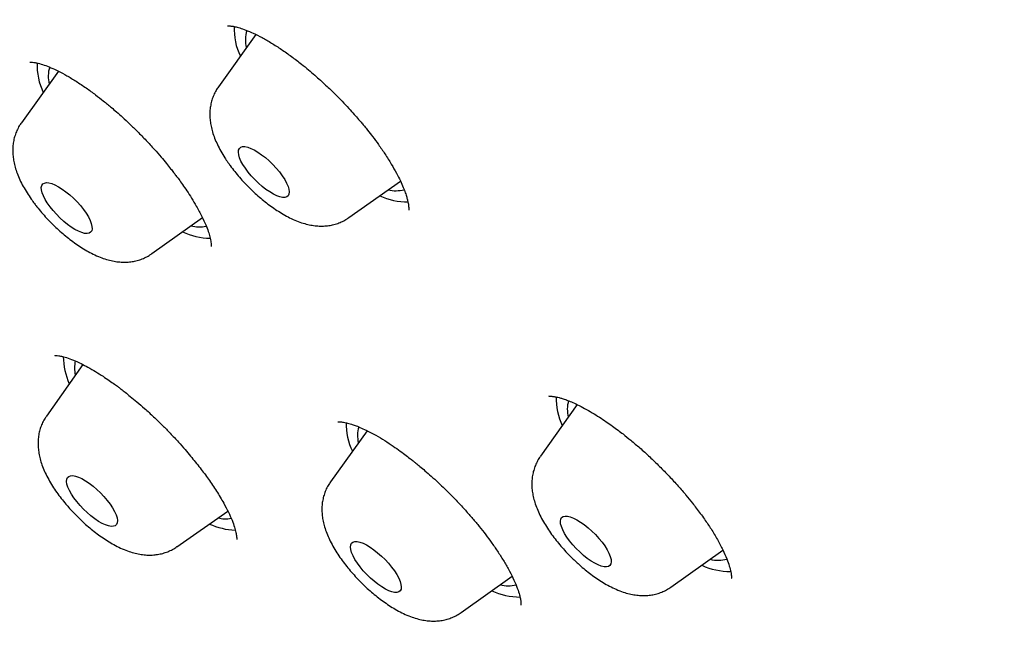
# Model space of a CAD drawing. Header units: millimetres. Extents: x 8 to 761, y 12 to 1609.
# Tile 22 of 88: x 574.48 to 587.5, y 538.39 to 546.53. Entities that reach past the tile are written whole.
import ezdxf

# ---------------------------------------------------------------- set-up
doc = ezdxf.new("R2010")
doc.units = ezdxf.units.MM

msp = doc.modelspace()

# ---------------------------------------------------------------- linework, layer by layer
at = {"color": 7, "linetype": 'Continuous', "lineweight": 30}
for p, q in [((577.603, 546.333), (577.109, 545.64)), ((574.994, 545.847), (574.504, 545.164)), ((578.835, 543.91), (579.516, 544.393)), ((576.23, 543.433), (576.897, 543.909)), ((575.316, 541.966), (574.835, 541.284)), ((581.854, 541.434), (581.366, 540.751)), ((579.076, 541.089), (578.592, 540.415)), ((576.561, 539.554), (577.233, 540.026)), ((583.093, 539.02), (583.78, 539.508)), ((580.319, 538.684), (580.992, 539.165))]:
    msp.add_line(p, q, dxfattribs=at)
at = {"color": 7, "linetype": 'Continuous', "lineweight": 30, "flags": 128}
for points in [[(577.953, 544.463), (577.985, 544.414), (578.01, 544.367), (578.029, 544.323), (578.041, 544.284), (578.045, 544.249), (578.042, 544.221), (578.031, 544.199), (578.013, 544.184), (577.989, 544.177), (577.958, 544.177), (577.921, 544.184), (577.88, 544.199), (577.835, 544.221), (577.787, 544.249), (577.737, 544.283), (577.687, 544.322), (577.637, 544.366), (577.589, 544.413), (577.544, 544.462), (577.502, 544.512), (577.465, 544.562), (577.433, 544.611), (577.407, 544.658), (577.389, 544.702), (577.377, 544.741), (577.373, 544.776), (577.376, 544.804), (577.387, 544.826), (577.405, 544.841), (577.429, 544.849), (577.46, 544.849), (577.497, 544.841), (577.538, 544.826), (577.583, 544.805), (577.631, 544.776), (577.68, 544.742), (577.731, 544.703), (577.781, 544.659), (577.829, 544.612), (577.874, 544.563), (577.916, 544.513), (577.953, 544.463)], [(575.324, 544.017), (575.359, 543.967), (575.389, 543.919), (575.412, 543.873), (575.428, 543.831), (575.437, 543.793), (575.439, 543.761), (575.433, 543.735), (575.419, 543.715), (575.399, 543.703), (575.372, 543.698), (575.339, 543.701), (575.301, 543.711), (575.258, 543.728), (575.212, 543.753), (575.163, 543.783), (575.113, 543.819), (575.063, 543.86), (575.013, 543.905), (574.966, 543.953), (574.922, 544.003), (574.882, 544.053), (574.846, 544.103), (574.817, 544.151), (574.794, 544.197), (574.777, 544.239), (574.768, 544.277), (574.767, 544.309), (574.773, 544.335), (574.786, 544.355), (574.807, 544.367), (574.834, 544.372), (574.867, 544.369), (574.905, 544.359), (574.948, 544.342), (574.994, 544.318), (575.043, 544.287), (575.093, 544.251), (575.143, 544.21), (575.192, 544.165), (575.239, 544.117), (575.284, 544.068), (575.324, 544.017)], [(575.595, 540.218), (575.638, 540.167), (575.676, 540.117), (575.708, 540.068), (575.735, 540.02), (575.755, 539.976), (575.768, 539.936), (575.773, 539.901), (575.771, 539.872), (575.762, 539.849), (575.745, 539.832), (575.721, 539.824), (575.691, 539.822), (575.656, 539.829), (575.615, 539.842), (575.57, 539.863), (575.523, 539.89), (575.474, 539.924), (575.423, 539.962), (575.373, 540.005), (575.325, 540.052), (575.279, 540.1), (575.236, 540.151), (575.198, 540.201), (575.166, 540.25), (575.139, 540.298), (575.119, 540.342), (575.106, 540.382), (575.101, 540.417), (575.103, 540.446), (575.113, 540.469), (575.129, 540.485), (575.153, 540.494), (575.183, 540.496), (575.219, 540.489), (575.259, 540.476), (575.304, 540.455), (575.351, 540.428), (575.401, 540.394), (575.451, 540.356), (575.501, 540.313), (575.549, 540.266), (575.595, 540.218)], [(582.047, 539.761), (582.095, 539.714), (582.14, 539.665), (582.181, 539.614), (582.217, 539.564), (582.248, 539.515), (582.272, 539.469), (582.29, 539.426), (582.3, 539.387), (582.303, 539.354), (582.298, 539.327), (582.286, 539.306), (582.267, 539.293), (582.241, 539.286), (582.209, 539.288), (582.172, 539.297), (582.13, 539.313), (582.084, 539.336), (582.036, 539.365), (581.986, 539.4), (581.936, 539.44), (581.886, 539.485), (581.838, 539.532), (581.793, 539.581), (581.752, 539.632), (581.716, 539.682), (581.686, 539.731), (581.661, 539.777), (581.644, 539.82), (581.633, 539.858), (581.63, 539.892), (581.635, 539.919), (581.647, 539.94), (581.666, 539.953), (581.692, 539.959), (581.724, 539.958), (581.762, 539.949), (581.804, 539.933), (581.849, 539.91), (581.897, 539.881), (581.947, 539.846), (581.998, 539.806), (582.047, 539.761)], [(579.312, 539.384), (579.358, 539.335), (579.399, 539.285), (579.436, 539.234), (579.468, 539.185), (579.493, 539.139), (579.512, 539.095), (579.523, 539.056), (579.527, 539.022), (579.524, 538.993), (579.513, 538.972), (579.495, 538.957), (579.47, 538.95), (579.439, 538.95), (579.402, 538.957), (579.361, 538.972), (579.316, 538.994), (579.268, 539.023), (579.218, 539.057), (579.168, 539.097), (579.118, 539.14), (579.07, 539.187), (579.025, 539.237), (578.983, 539.287), (578.946, 539.337), (578.914, 539.386), (578.889, 539.433), (578.87, 539.476), (578.859, 539.516), (578.855, 539.55), (578.858, 539.578), (578.869, 539.6), (578.887, 539.614), (578.912, 539.622), (578.943, 539.622), (578.98, 539.614), (579.021, 539.599), (579.067, 539.577), (579.114, 539.548), (579.164, 539.514), (579.214, 539.475), (579.264, 539.431), (579.312, 539.384)]]:
    msp.add_lwpolyline(points, dxfattribs=at)
at = {"color": 7, "linetype": 'Continuous', "lineweight": 30}
for centre, radius, start, end in [((578.124, 546.398), 0.806, 177.0759, 205.8711), ((577.869, 546.259), 0.404, 161.6194, 194.5738), ((575.525, 545.922), 0.814, 177.5889, 205.8863), ((575.279, 545.782), 0.42, 163.5875, 194.4425), ((579.458, 544.696), 0.431, 256.0094, 284.5634), ((579.618, 545.017), 0.901, 245.3073, 269.8812), ((577.017, 544.555), 0.918, 245.321, 268.904), ((576.853, 544.226), 0.439, 255.7402, 282.362), ((575.973, 542.085), 0.916, 180.9159, 204.0476), ((575.644, 541.923), 0.438, 168.0367, 192.7763), ((582.396, 541.513), 0.822, 178.2192, 205.7051), ((582.134, 541.371), 0.412, 163.8644, 194.4853), ((579.627, 541.177), 0.828, 178.6336, 205.734), ((579.386, 541.034), 0.439, 165.7245, 193.9497), ((577.203, 540.365), 0.441, 257.027, 279.8613), ((577.37, 540.704), 0.931, 245.8597, 267.6755), ((583.715, 539.785), 0.411, 255.411, 286.6758), ((583.871, 540.114), 0.887, 245.2157, 270.7851), ((580.94, 539.459), 0.422, 255.2669, 284.2412), ((581.101, 539.792), 0.904, 245.231, 269.7888)]:
    msp.add_arc(centre, radius, start, end, dxfattribs=at)
for points, knots in [([(640.332, 522.282), (640.366, 522.315), (640.428, 522.376), (640.508, 522.457), (640.613, 522.564), (640.733, 522.694), (640.87, 522.852), (640.986, 522.996), (641.089, 523.131), (641.192, 523.275), (641.288, 523.417), (641.373, 523.553), (641.429, 523.647), (641.473, 523.723), (641.505, 523.779), (641.538, 523.84), (641.573, 523.906), (641.607, 523.973), (641.637, 524.033), (641.662, 524.083), (641.683, 524.126), (641.704, 524.171), (641.727, 524.223), (641.756, 524.286), (641.785, 524.355), (641.813, 524.42), (641.834, 524.473), (641.852, 524.519), (641.87, 524.564), (641.889, 524.614), (641.911, 524.674), (641.937, 524.745), (641.966, 524.829), (641.996, 524.92), (642.025, 525.014), (642.052, 525.103), (642.075, 525.183), (642.097, 525.261), (642.119, 525.345), (642.14, 525.429), (642.158, 525.507), (642.173, 525.572), (642.186, 525.631), (642.196, 525.681), (642.205, 525.724), (642.213, 525.764), (642.222, 525.807), (642.231, 525.858), (642.242, 525.918), (642.253, 525.981), (642.264, 526.048), (642.275, 526.113), (642.284, 526.177), (642.293, 526.239), (642.302, 526.306), (642.311, 526.38), (642.321, 526.46), (642.33, 526.546), (642.339, 526.63), (642.346, 526.709), (642.352, 526.779), (642.357, 526.845), (642.362, 526.905), (642.365, 526.961), (642.369, 527.015), (642.372, 527.07), (642.375, 527.132), (642.378, 527.202), (642.381, 527.274), (642.383, 527.341), (642.385, 527.397), (642.386, 527.447), (642.387, 527.503), (642.388, 527.572), (642.389, 527.653), (642.389, 527.745), (642.389, 527.837), (642.387, 527.922), (642.386, 527.998), (642.384, 528.073), (642.382, 528.152), (642.379, 528.244), (642.374, 528.346), (642.369, 528.458), (642.362, 528.575), (642.355, 528.684), (642.348, 528.779), (642.343, 528.852), (642.338, 528.916), (642.332, 528.977), (642.326, 529.049), (642.318, 529.141), (642.306, 529.254), (642.293, 529.38), (642.278, 529.512), (642.262, 529.647), (642.246, 529.778), (642.229, 529.905), (642.211, 530.03), (642.193, 530.152), (642.176, 530.267), (642.161, 530.365), (642.148, 530.444), (642.138, 530.505), (642.129, 530.561), (642.119, 530.618), (642.108, 530.685), (642.095, 530.76), (642.08, 530.844), (642.064, 530.933), (642.046, 531.029), (642.027, 531.13), (642.009, 531.223), (641.994, 531.3), (641.982, 531.357), (641.973, 531.402), (641.965, 531.443), (641.957, 531.483), (641.948, 531.527), (641.938, 531.574), (641.923, 531.647), (641.902, 531.748), (641.875, 531.879), (641.844, 532.024), (641.809, 532.184), (641.771, 532.359), (641.73, 532.546), (641.686, 532.744), (641.642, 532.937), (641.601, 533.114), (641.566, 533.266), (641.535, 533.397), (641.508, 533.508), (641.488, 533.595), (641.472, 533.66), (641.46, 533.71), (641.448, 533.759), (641.435, 533.814), (641.416, 533.891), (641.391, 533.993), (641.359, 534.123), (641.322, 534.272), (641.281, 534.434), (641.238, 534.603), (641.182, 534.82), (641.112, 535.087), (641.028, 535.406), (640.94, 535.732), (640.848, 536.063), (640.755, 536.395), (640.659, 536.731), (640.562, 537.066), (640.464, 537.398), (640.389, 537.648), (640.338, 537.816), (640.311, 537.903), (640.289, 537.976), (640.27, 538.036), (640.256, 538.082), (640.245, 538.118), (640.232, 538.16), (640.213, 538.221), (640.186, 538.308), (640.151, 538.419), (640.109, 538.553), (640.064, 538.698), (640.016, 538.849), (639.967, 539.002), (639.915, 539.16), (639.864, 539.32), (639.781, 539.573), (639.668, 539.915), (639.524, 540.34), (639.384, 540.747), (639.248, 541.136), (639.113, 541.518), (638.979, 541.892), (638.876, 542.172), (638.81, 542.353), (638.779, 542.437), (638.752, 542.51), (638.73, 542.569), (638.713, 542.614), (638.698, 542.654), (638.681, 542.701), (638.656, 542.766), (638.625, 542.851), (638.586, 542.954), (638.54, 543.076), (638.486, 543.218), (638.425, 543.379), (638.342, 543.595), (638.239, 543.859), (638.119, 544.167), (637.997, 544.473), (637.83, 544.891), (637.615, 545.42), (637.349, 546.059), (637.079, 546.694), (636.804, 547.331), (636.52, 547.978), (636.222, 548.645), (635.905, 549.343), (635.568, 550.071), (635.212, 550.831), (634.917, 551.452), (634.688, 551.926), (634.534, 552.245), (634.381, 552.56), (634.232, 552.862), (634.093, 553.144), (633.966, 553.401), (633.85, 553.633), (633.746, 553.841), (633.652, 554.029), (633.568, 554.197), (633.493, 554.344), (633.429, 554.471), (633.374, 554.578), (633.332, 554.662), (633.298, 554.728), (633.268, 554.787), (633.232, 554.858), (633.185, 554.95), (633.127, 555.063), (633.057, 555.199), (632.976, 555.356), (632.884, 555.535), (632.779, 555.737), (632.661, 555.963), (632.531, 556.213), (632.392, 556.477), (632.25, 556.746), (632.066, 557.092), (631.842, 557.508), (631.586, 557.974), (631.347, 558.402), (631.125, 558.794), (630.911, 559.167), (630.706, 559.519), (630.512, 559.849), (630.328, 560.157), (630.153, 560.447), (629.985, 560.722), (629.824, 560.984), (629.666, 561.238), (629.511, 561.485), (629.36, 561.723), (629.235, 561.92), (629.134, 562.077), (629.06, 562.191), (628.996, 562.29), (628.944, 562.37), (628.896, 562.444), (628.843, 562.525), (628.777, 562.626), (628.697, 562.746), (628.604, 562.886), (628.502, 563.041), (628.393, 563.203), (628.144, 563.573), (627.747, 564.152), (627.185, 564.946), (626.63, 565.708), (626.085, 566.435), (625.553, 567.125), (625.004, 567.82), (624.436, 568.521), (623.848, 569.23), (623.247, 569.934), (622.636, 570.634), (622.015, 571.327), (621.372, 572.027), (620.709, 572.731), (620.047, 573.416), (619.389, 574.082), (618.736, 574.727), (618.068, 575.373), (617.385, 576.017), (616.689, 576.66), (615.979, 577.3), (615.278, 577.917), (614.586, 578.513), (613.905, 579.087), (613.22, 579.652), (612.541, 580.202), (611.873, 580.733), (611.179, 581.274), (610.462, 581.824), (609.725, 582.378), (609.01, 582.905), (608.319, 583.405), (607.651, 583.881), (606.971, 584.358), (606.279, 584.837), (605.578, 585.32), (604.905, 585.78), (604.349, 586.158), (603.896, 586.464), (603.531, 586.709), (603.153, 586.962), (602.759, 587.225), (602.349, 587.498), (601.923, 587.779), (601.465, 588.08), (600.975, 588.401), (600.451, 588.741), (599.908, 589.092), (599.346, 589.452), (598.865, 589.759), (598.468, 590.01), (598.16, 590.204), (597.848, 590.4), (597.534, 590.596), (597.229, 590.787), (596.94, 590.966), (596.665, 591.135), (596.407, 591.294), (596.167, 591.441), (595.953, 591.572), (595.767, 591.685), (595.609, 591.781), (595.48, 591.859), (595.378, 591.921), (595.306, 591.964), (595.259, 591.993), (595.231, 592.01), (595.203, 592.027), (595.164, 592.05), (595.106, 592.085), (595.03, 592.131), (594.939, 592.186), (594.838, 592.246), (594.73, 592.311), (594.615, 592.38), (594.458, 592.474), (594.254, 592.596), (593.997, 592.748), (593.718, 592.913), (593.416, 593.09), (593.064, 593.296), (592.671, 593.525), (592.251, 593.767), (591.799, 594.026), (591.32, 594.298), (590.817, 594.581), (590.337, 594.848), (589.91, 595.084), (589.526, 595.294), (589.173, 595.487), (588.808, 595.684), (588.429, 595.888), (588.035, 596.097), (587.628, 596.313), (587.277, 596.498), (586.987, 596.649), (586.762, 596.767), (586.532, 596.885), (586.301, 597.005), (586.075, 597.121), (585.852, 597.235), (585.64, 597.343), (585.442, 597.444), (585.271, 597.53), (585.133, 597.6), (585.025, 597.655), (584.944, 597.695), (584.876, 597.729), (584.811, 597.762), (584.736, 597.8), (584.639, 597.848), (584.517, 597.909), (584.367, 597.984), (584.194, 598.07), (583.996, 598.168), (583.774, 598.278), (583.526, 598.399), (583.255, 598.532), (582.961, 598.675), (582.655, 598.823), (582.347, 598.971), (581.969, 599.152), (581.528, 599.36), (581.029, 599.594), (580.552, 599.815), (580.097, 600.023), (579.711, 600.198), (579.389, 600.343), (579.126, 600.46), (578.875, 600.572), (578.638, 600.676), (578.419, 600.771), (578.228, 600.853), (578.064, 600.923), (577.924, 600.982), (577.798, 601.034), (577.686, 601.081), (577.586, 601.122), (577.487, 601.163), (577.377, 601.207), (577.246, 601.261), (577.089, 601.323), (576.908, 601.395), (576.703, 601.475), (576.48, 601.561), (576.239, 601.651), (575.984, 601.745), (575.771, 601.822), (575.605, 601.881), (575.491, 601.92), (575.374, 601.961), (575.256, 602.001), (575.14, 602.04), (575.034, 602.075), (574.943, 602.105), (574.866, 602.13), (574.805, 602.15), (574.756, 602.166), (574.709, 602.181), (574.657, 602.197), (574.594, 602.217), (574.52, 602.24), (574.436, 602.266), (574.342, 602.295), (574.204, 602.336), (574.032, 602.387), (573.837, 602.443), (573.661, 602.491), (573.499, 602.535), (573.346, 602.575), (573.195, 602.613), (573.042, 602.65), (572.883, 602.688), (572.738, 602.722), (572.607, 602.75), (572.493, 602.775), (572.379, 602.799), (572.267, 602.821), (572.163, 602.841), (572.072, 602.858), (571.988, 602.873), (571.901, 602.889), (571.802, 602.905), (571.688, 602.924), (571.564, 602.943), (571.439, 602.961), (571.32, 602.977), (571.207, 602.992), (571.103, 603.004), (571.008, 603.015), (570.924, 603.023), (570.841, 603.032), (570.752, 603.04), (570.63, 603.05), (570.482, 603.061), (570.314, 603.07), (570.162, 603.077), (570.023, 603.081), (569.899, 603.083), (569.776, 603.084), (569.659, 603.083), (569.546, 603.082), (569.439, 603.079), (569.337, 603.075), (569.251, 603.07), (569.179, 603.066), (569.115, 603.062), (569.045, 603.057), (568.965, 603.051), (568.877, 603.043), (568.789, 603.034), (568.711, 603.025), (568.649, 603.018), (568.595, 603.011), (568.538, 603.003), (568.47, 602.993), (568.387, 602.981), (568.298, 602.966), (568.204, 602.95), (568.112, 602.932), (568.02, 602.914), (567.935, 602.895), (567.852, 602.876), (567.776, 602.858), (567.705, 602.84), (567.644, 602.824), (567.588, 602.809), (567.534, 602.794), (567.484, 602.779), (567.436, 602.764), (567.388, 602.75), (567.333, 602.732), (567.27, 602.712), (567.199, 602.687), (567.121, 602.66), (567.047, 602.632), (566.982, 602.607), (566.93, 602.586), (566.884, 602.567), (566.838, 602.548), (566.788, 602.527), (566.725, 602.499), (566.652, 602.465), (566.571, 602.427), (566.496, 602.39), (566.433, 602.357), (566.381, 602.329), (566.332, 602.303), (566.275, 602.271), (566.211, 602.234), (566.145, 602.195), (566.084, 602.158), (566.032, 602.125), (565.988, 602.097), (565.947, 602.07), (565.907, 602.043), (565.864, 602.013), (565.816, 601.98), (565.759, 601.939), (565.695, 601.892), (565.629, 601.842), (565.569, 601.794), (565.515, 601.751), (565.467, 601.712), (565.421, 601.673), (565.375, 601.633), (565.333, 601.597), (565.296, 601.564), (565.264, 601.535), (565.224, 601.498), (565.168, 601.445), (565.095, 601.375), (565.005, 601.286), (564.939, 601.219), (564.903, 601.183)], [0, 0, 0, 0, 0.000979, 0.0018, 0.002474, 0.004694, 0.007061, 0.008996, 0.010648, 0.012748, 0.015101, 0.016579, 0.018291, 0.018966, 0.019718, 0.020546, 0.02145, 0.022384, 0.023193, 0.023829, 0.024352, 0.024924, 0.025603, 0.026389, 0.027419, 0.028266, 0.028926, 0.029457, 0.030034, 0.030668, 0.031359, 0.032324, 0.033383, 0.034537, 0.035769, 0.036899, 0.037857, 0.038757, 0.039793, 0.04097, 0.041833, 0.042653, 0.043365, 0.04397, 0.044468, 0.044905, 0.045415, 0.046037, 0.046769, 0.047579, 0.048315, 0.049198, 0.049902, 0.050621, 0.05142, 0.052297, 0.053249, 0.054276, 0.05534, 0.056234, 0.057065, 0.057832, 0.058539, 0.059188, 0.059779, 0.060438, 0.061129, 0.061951, 0.062866, 0.063658, 0.064291, 0.064778, 0.065423, 0.066222, 0.067176, 0.068238, 0.069376, 0.070347, 0.071157, 0.07198, 0.072906, 0.073852, 0.075134, 0.076368, 0.077668, 0.079121, 0.080047, 0.080864, 0.081568, 0.0822, 0.082911, 0.084022, 0.085306, 0.086763, 0.088276, 0.08977, 0.091243, 0.092615, 0.093969, 0.095305, 0.096579, 0.09768, 0.098462, 0.099121, 0.099666, 0.100266, 0.100989, 0.101835, 0.102727, 0.103691, 0.104727, 0.105836, 0.106954, 0.107703, 0.108315, 0.108791, 0.109188, 0.109625, 0.110104, 0.110626, 0.11119, 0.112507, 0.113959, 0.115517, 0.117304, 0.119213, 0.121242, 0.123393, 0.125661, 0.127511, 0.129143, 0.130557, 0.131753, 0.13273, 0.133345, 0.13383, 0.134329, 0.134919, 0.135601, 0.136786, 0.138174, 0.139764, 0.141522, 0.143313, 0.145123, 0.148403, 0.151744, 0.155147, 0.158611, 0.162097, 0.165452, 0.169038, 0.172442, 0.175666, 0.176689, 0.17758, 0.178329, 0.178936, 0.1794, 0.179723, 0.180041, 0.180689, 0.181574, 0.182697, 0.184057, 0.185653, 0.187074, 0.188642, 0.190268, 0.191871, 0.193451, 0.197887, 0.202127, 0.206171, 0.210019, 0.213671, 0.217463, 0.22102, 0.221913, 0.222766, 0.223485, 0.22406, 0.224493, 0.224783, 0.225234, 0.225871, 0.226693, 0.227701, 0.228894, 0.230271, 0.231835, 0.233583, 0.236555, 0.239523, 0.242478, 0.245418, 0.25156, 0.257641, 0.263662, 0.269624, 0.275663, 0.281895, 0.28832, 0.295117, 0.302118, 0.309321, 0.312206, 0.315123, 0.31805, 0.320815, 0.323377, 0.325737, 0.327801, 0.329681, 0.331378, 0.33289, 0.334218, 0.335362, 0.336322, 0.337119, 0.33762, 0.338088, 0.338709, 0.339533, 0.34056, 0.341767, 0.343169, 0.344767, 0.34656, 0.348588, 0.350819, 0.353233, 0.355637, 0.357983, 0.362428, 0.366653, 0.370238, 0.373646, 0.376875, 0.379926, 0.382736, 0.385374, 0.387839, 0.390165, 0.392387, 0.394507, 0.39663, 0.398638, 0.400532, 0.401594, 0.402589, 0.40342, 0.404076, 0.404597, 0.405271, 0.406112, 0.407118, 0.408291, 0.409617, 0.410975, 0.412335, 0.418842, 0.425399, 0.432003, 0.437643, 0.443316, 0.449022, 0.454765, 0.460599, 0.466537, 0.472234, 0.478025, 0.483911, 0.489882, 0.495938, 0.501519, 0.507172, 0.512896, 0.518694, 0.524564, 0.530506, 0.536519, 0.542094, 0.547727, 0.553414, 0.559039, 0.56454, 0.569915, 0.576188, 0.582281, 0.588193, 0.593924, 0.599473, 0.604837, 0.610934, 0.616794, 0.622417, 0.627803, 0.630776, 0.633809, 0.636979, 0.640288, 0.643735, 0.647321, 0.651044, 0.6553, 0.659723, 0.664313, 0.66907, 0.673994, 0.676565, 0.67918, 0.681838, 0.684539, 0.687193, 0.689659, 0.691937, 0.694224, 0.696282, 0.698111, 0.699712, 0.701084, 0.702158, 0.703033, 0.703708, 0.704013, 0.704248, 0.704433, 0.704746, 0.705242, 0.705917, 0.706722, 0.707587, 0.708514, 0.709501, 0.71055, 0.712569, 0.714781, 0.717186, 0.719786, 0.722579, 0.726329, 0.729975, 0.733515, 0.738091, 0.742477, 0.746674, 0.750681, 0.753702, 0.756779, 0.759989, 0.763333, 0.766809, 0.770419, 0.774161, 0.776134, 0.778142, 0.780185, 0.782264, 0.784329, 0.78623, 0.788246, 0.790019, 0.791549, 0.792835, 0.793736, 0.794462, 0.795013, 0.795558, 0.796231, 0.797036, 0.798176, 0.799526, 0.801086, 0.802856, 0.804879, 0.80712, 0.80958, 0.812259, 0.815112, 0.81793, 0.820688, 0.825453, 0.830026, 0.834409, 0.8386, 0.842599, 0.845114, 0.847547, 0.849898, 0.852117, 0.854156, 0.856014, 0.857463, 0.858778, 0.85996, 0.861008, 0.861922, 0.862795, 0.863781, 0.865027, 0.866503, 0.868212, 0.870155, 0.872326, 0.874599, 0.877047, 0.879672, 0.880751, 0.881858, 0.882992, 0.884153, 0.885322, 0.88637, 0.887269, 0.888021, 0.888624, 0.889079, 0.889483, 0.890008, 0.890619, 0.89134, 0.892174, 0.893118, 0.89413, 0.896292, 0.898251, 0.900009, 0.901607, 0.903162, 0.904655, 0.9062, 0.907847, 0.909585, 0.910726, 0.911894, 0.913089, 0.914275, 0.915347, 0.916299, 0.917131, 0.917976, 0.919019, 0.920224, 0.921579, 0.922919, 0.92419, 0.925392, 0.926522, 0.927542, 0.928432, 0.929242, 0.930191, 0.931308, 0.933204, 0.935007, 0.936793, 0.938192, 0.939557, 0.940885, 0.942275, 0.943439, 0.944664, 0.945836, 0.946863, 0.947581, 0.94825, 0.949029, 0.949932, 0.95096, 0.95202, 0.952916, 0.953633, 0.954175, 0.954773, 0.955558, 0.956528, 0.957626, 0.958641, 0.959813, 0.960819, 0.96188, 0.96279, 0.963744, 0.964588, 0.96531, 0.965944, 0.966581, 0.967228, 0.967759, 0.968312, 0.968964, 0.969725, 0.970595, 0.971572, 0.972572, 0.973348, 0.973986, 0.974508, 0.975067, 0.975691, 0.976381, 0.977439, 0.978468, 0.979456, 0.980322, 0.980905, 0.981506, 0.982242, 0.983111, 0.984037, 0.98486, 0.98556, 0.986135, 0.986668, 0.987226, 0.987774, 0.988409, 0.989182, 0.990095, 0.991036, 0.991901, 0.992626, 0.993269, 0.993906, 0.99454, 0.995169, 0.995588, 0.996004, 0.996465, 0.997089, 0.997885, 0.998855, 1, 1, 1, 1]), ([(550.084, 584.021), (550.05, 583.978), (549.988, 583.898), (549.906, 583.79), (549.842, 583.703), (549.793, 583.635), (549.749, 583.573), (549.699, 583.502), (549.645, 583.423), (549.595, 583.348), (549.555, 583.286), (549.521, 583.233), (549.488, 583.182), (549.452, 583.124), (549.411, 583.056), (549.362, 582.972), (549.311, 582.883), (549.262, 582.794), (549.219, 582.713), (549.181, 582.64), (549.147, 582.572), (549.114, 582.503), (549.08, 582.43), (549.044, 582.352), (549.007, 582.267), (548.972, 582.183), (548.94, 582.105), (548.915, 582.039), (548.894, 581.983), (548.876, 581.934), (548.86, 581.888), (548.843, 581.84), (548.825, 581.788), (548.805, 581.726), (548.783, 581.655), (548.761, 581.584), (548.742, 581.519), (548.728, 581.467), (548.716, 581.425), (548.706, 581.387), (548.696, 581.346), (548.683, 581.296), (548.665, 581.222), (548.644, 581.131), (548.622, 581.029), (548.604, 580.934), (548.586, 580.84), (548.57, 580.746), (548.556, 580.654), (548.541, 580.555), (548.527, 580.446), (548.512, 580.319), (548.498, 580.181), (548.485, 580.033), (548.476, 579.896), (548.469, 579.776), (548.465, 579.68), (548.462, 579.592), (548.459, 579.512), (548.458, 579.435), (548.456, 579.326), (548.456, 579.183), (548.458, 579.004), (548.463, 578.819), (548.471, 578.63), (548.481, 578.437), (548.495, 578.236), (548.51, 578.062), (548.522, 577.922), (548.532, 577.823), (548.542, 577.729), (548.553, 577.63), (548.566, 577.519), (548.581, 577.396), (548.597, 577.268), (548.615, 577.138), (548.635, 576.992), (548.659, 576.832), (548.686, 576.659), (548.714, 576.496), (548.74, 576.343), (548.765, 576.203), (548.789, 576.076), (548.812, 575.951), (548.838, 575.819), (548.866, 575.673), (548.897, 575.518), (548.932, 575.352), (548.969, 575.173), (549.01, 574.98), (549.055, 574.77), (549.106, 574.542), (549.161, 574.296), (549.224, 574.022), (549.296, 573.72), (549.359, 573.458), (549.408, 573.256), (549.441, 573.125), (549.472, 573.003), (549.502, 572.882), (549.532, 572.766), (549.56, 572.658), (549.583, 572.568), (549.601, 572.498), (549.615, 572.444), (549.628, 572.395), (549.642, 572.341), (549.66, 572.273), (549.686, 572.178), (549.718, 572.058), (549.756, 571.916), (549.796, 571.767), (549.838, 571.614), (549.894, 571.411), (549.966, 571.156), (550.055, 570.845), (550.149, 570.523), (550.246, 570.192), (550.345, 569.865), (550.444, 569.542), (550.543, 569.223), (550.645, 568.9), (550.747, 568.581), (550.847, 568.273), (550.942, 567.983), (551.02, 567.751), (551.079, 567.573), (551.122, 567.446), (551.161, 567.331), (551.195, 567.233), (551.221, 567.155), (551.244, 567.09), (551.266, 567.026), (551.291, 566.952), (551.322, 566.864), (551.361, 566.751), (551.41, 566.61), (551.469, 566.443), (551.533, 566.26), (551.603, 566.065), (551.678, 565.857), (551.758, 565.635), (551.855, 565.369), (551.971, 565.053), (552.109, 564.684), (552.258, 564.289), (552.397, 563.929), (552.521, 563.607), (552.629, 563.331), (552.742, 563.045), (552.858, 562.755), (552.973, 562.468), (553.092, 562.175), (553.212, 561.882), (553.333, 561.589), (553.447, 561.314), (553.556, 561.055), (553.658, 560.813), (553.753, 560.588), (553.841, 560.382), (553.922, 560.195), (553.994, 560.027), (554.059, 559.879), (554.109, 559.762), (554.148, 559.673), (554.175, 559.611), (554.198, 559.559), (554.217, 559.517), (554.235, 559.476), (554.257, 559.424), (554.287, 559.356), (554.326, 559.268), (554.372, 559.164), (554.429, 559.035), (554.5, 558.877), (554.584, 558.688), (554.679, 558.476), (554.783, 558.247), (554.892, 558.006), (555.053, 557.653), (555.27, 557.183), (555.547, 556.59), (555.838, 555.975), (556.144, 555.339), (556.465, 554.681), (556.763, 554.078), (557.036, 553.534), (557.276, 553.059), (557.517, 552.588), (557.754, 552.128), (557.986, 551.682), (558.213, 551.251), (558.453, 550.796), (558.709, 550.321), (558.978, 549.827), (559.239, 549.356), (559.492, 548.91), (559.734, 548.487), (559.951, 548.115), (560.142, 547.791), (560.312, 547.507), (560.48, 547.227), (560.653, 546.943), (560.833, 546.651), (561.067, 546.277), (561.36, 545.814), (561.72, 545.258), (562.105, 544.676), (562.43, 544.195), (562.684, 543.826), (562.851, 543.586), (563.01, 543.36), (563.158, 543.151), (563.304, 542.947), (563.445, 542.752), (563.557, 542.597), (563.631, 542.495), (563.671, 542.441), (563.7, 542.401), (563.72, 542.373), (563.743, 542.342), (563.777, 542.296), (563.828, 542.226), (563.892, 542.14), (563.969, 542.037), (564.057, 541.918), (564.159, 541.782), (564.275, 541.629), (564.404, 541.458), (564.546, 541.273), (564.785, 540.961), (565.126, 540.525), (565.556, 539.984), (565.987, 539.455), (566.417, 538.936), (566.863, 538.409), (567.352, 537.843), (567.885, 537.24), (568.464, 536.601), (569.061, 535.959), (569.673, 535.315), (570.296, 534.677), (570.924, 534.049), (571.557, 533.431), (572.197, 532.819), (572.875, 532.186), (573.592, 531.533), (574.345, 530.864), (575.101, 530.209), (575.857, 529.57), (576.503, 529.038), (577.037, 528.605), (577.461, 528.266), (577.882, 527.933), (578.293, 527.612), (578.686, 527.308), (579.057, 527.025), (579.405, 526.761), (579.731, 526.516), (580.035, 526.29), (580.317, 526.081), (580.577, 525.891), (580.814, 525.717), (581.03, 525.561), (581.2, 525.438), (581.324, 525.348), (581.404, 525.291), (581.472, 525.242), (581.542, 525.192), (581.638, 525.123), (581.766, 525.032), (581.921, 524.922), (582.117, 524.783), (582.357, 524.613), (582.647, 524.409), (582.965, 524.188), (583.309, 523.948), (583.682, 523.69), (584.081, 523.415), (584.496, 523.131), (584.924, 522.84), (585.364, 522.542), (585.827, 522.23), (586.314, 521.904), (586.825, 521.564), (587.35, 521.218), (587.889, 520.864), (588.441, 520.505), (589.014, 520.134), (589.607, 519.753), (590.222, 519.362), (590.856, 518.96), (591.512, 518.549), (592.199, 518.122), (592.919, 517.679), (593.671, 517.22), (594.445, 516.754), (595.241, 516.279), (596.059, 515.797), (596.61, 515.478), (596.89, 515.316)], [0, 0, 0, 0, 0.001619, 0.002973, 0.004078, 0.004927, 0.005614, 0.006568, 0.007817, 0.008882, 0.009733, 0.010496, 0.011194, 0.012033, 0.013116, 0.014329, 0.015905, 0.01736, 0.018676, 0.019897, 0.021021, 0.022187, 0.023423, 0.024802, 0.026327, 0.027899, 0.029287, 0.030479, 0.031412, 0.032294, 0.033131, 0.033943, 0.034898, 0.036036, 0.037354, 0.038805, 0.039953, 0.040904, 0.041658, 0.042258, 0.04299, 0.043907, 0.045009, 0.04711, 0.048962, 0.050594, 0.052284, 0.054072, 0.055758, 0.05731, 0.059444, 0.061714, 0.064242, 0.066933, 0.06971, 0.07157, 0.073305, 0.074842, 0.076187, 0.077519, 0.078933, 0.08188, 0.085028, 0.088232, 0.091429, 0.094699, 0.098113, 0.101573, 0.103446, 0.10508, 0.106519, 0.108123, 0.109966, 0.112009, 0.114169, 0.116283, 0.118349, 0.121256, 0.124033, 0.12664, 0.12907, 0.131339, 0.133297, 0.135149, 0.137289, 0.139589, 0.142046, 0.144658, 0.147438, 0.150465, 0.153759, 0.15732, 0.16115, 0.165247, 0.170062, 0.175202, 0.17731, 0.179359, 0.181234, 0.182936, 0.184881, 0.186535, 0.187896, 0.188964, 0.189741, 0.190363, 0.19118, 0.192206, 0.193439, 0.195497, 0.197656, 0.199888, 0.202195, 0.204576, 0.209011, 0.213679, 0.218482, 0.223374, 0.228352, 0.232953, 0.237624, 0.242367, 0.247086, 0.251546, 0.255736, 0.259656, 0.261564, 0.263401, 0.265103, 0.266515, 0.267629, 0.268444, 0.269313, 0.270372, 0.271623, 0.273066, 0.275225, 0.277636, 0.280226, 0.282995, 0.285942, 0.289068, 0.292373, 0.297208, 0.302381, 0.307891, 0.313738, 0.317437, 0.32126, 0.325206, 0.32927, 0.333251, 0.337052, 0.341298, 0.345294, 0.349038, 0.352531, 0.355836, 0.358881, 0.361663, 0.364184, 0.366444, 0.368442, 0.370179, 0.371167, 0.372008, 0.372699, 0.37324, 0.373723, 0.374357, 0.375308, 0.37648, 0.377873, 0.379486, 0.381694, 0.384215, 0.387048, 0.390169, 0.393377, 0.396632, 0.404203, 0.412018, 0.420078, 0.428381, 0.43693, 0.445724, 0.451785, 0.457952, 0.464025, 0.469901, 0.47558, 0.48106, 0.486354, 0.49287, 0.499079, 0.504962, 0.510516, 0.515743, 0.520643, 0.524264, 0.527682, 0.531047, 0.534501, 0.538044, 0.541677, 0.548079, 0.554748, 0.561691, 0.568914, 0.57188, 0.574768, 0.57744, 0.579898, 0.58214, 0.584642, 0.58681, 0.587584, 0.588253, 0.588721, 0.588985, 0.589226, 0.589811, 0.590626, 0.59167, 0.592861, 0.594254, 0.595851, 0.597649, 0.599651, 0.601855, 0.604169, 0.610618, 0.617191, 0.623172, 0.629264, 0.635474, 0.641813, 0.649336, 0.65698, 0.664718, 0.672551, 0.680454, 0.688218, 0.695989, 0.703779, 0.711608, 0.720572, 0.72955, 0.738517, 0.747447, 0.756343, 0.761327, 0.766306, 0.771283, 0.776169, 0.780795, 0.785158, 0.789259, 0.7931, 0.796682, 0.800004, 0.803067, 0.805873, 0.80842, 0.810707, 0.811896, 0.812838, 0.813538, 0.814302, 0.81532, 0.816979, 0.818821, 0.820832, 0.82395, 0.827398, 0.83117, 0.835269, 0.839701, 0.844464, 0.84956, 0.854531, 0.859789, 0.865335, 0.871168, 0.877288, 0.883696, 0.890079, 0.896725, 0.903633, 0.910802, 0.918234, 0.925931, 0.933893, 0.942121, 0.951027, 0.960227, 0.969723, 0.979516, 0.989607, 1, 1, 1, 1]), ([(624.134, 508.297), (624.188, 508.342), (624.303, 508.437), (624.459, 508.59), (624.581, 508.724), (624.672, 508.833), (624.733, 508.911), (624.79, 508.987), (624.841, 509.06), (624.886, 509.127), (624.926, 509.188), (624.96, 509.244), (624.989, 509.293), (625.015, 509.338), (625.043, 509.388), (625.076, 509.448), (625.115, 509.525), (625.165, 509.626), (625.221, 509.751), (625.28, 509.895), (625.335, 510.043), (625.385, 510.192), (625.429, 510.339), (625.466, 510.478), (625.497, 510.605), (625.524, 510.724), (625.544, 510.827), (625.56, 510.916), (625.574, 510.997), (625.588, 511.086), (625.603, 511.186), (625.616, 511.288), (625.628, 511.393), (625.638, 511.497), (625.648, 511.61), (625.657, 511.728), (625.664, 511.85), (625.67, 511.968), (625.674, 512.078), (625.676, 512.175), (625.677, 512.257), (625.678, 512.326), (625.678, 512.385), (625.678, 512.443), (625.677, 512.515), (625.676, 512.605), (625.673, 512.715), (625.669, 512.839), (625.663, 512.975), (625.655, 513.125), (625.644, 513.285), (625.631, 513.455), (625.615, 513.627), (625.598, 513.796), (625.581, 513.955), (625.563, 514.104), (625.545, 514.243), (625.528, 514.37), (625.512, 514.484), (625.497, 514.591), (625.48, 514.699), (625.461, 514.824), (625.437, 514.97), (625.408, 515.138), (625.376, 515.321), (625.324, 515.604), (625.249, 515.98), (625.153, 516.437), (625.07, 516.817), (625, 517.126), (624.943, 517.372), (624.884, 517.626), (624.821, 517.888), (624.755, 518.159), (624.687, 518.433), (624.623, 518.682), (624.567, 518.899), (624.519, 519.083), (624.474, 519.253), (624.437, 519.393), (624.407, 519.504), (624.384, 519.586), (624.364, 519.66), (624.346, 519.728), (624.326, 519.8), (624.303, 519.883), (624.276, 519.981), (624.245, 520.093), (624.21, 520.218), (624.171, 520.356), (624.11, 520.567), (624.03, 520.844), (623.924, 521.202), (623.813, 521.571), (623.697, 521.952), (623.573, 522.349), (623.44, 522.765), (623.299, 523.201), (623.155, 523.637), (623.007, 524.074), (622.857, 524.512), (622.702, 524.956), (622.572, 525.323), (622.468, 525.613), (622.392, 525.822), (622.314, 526.036), (622.234, 526.254), (622.152, 526.474), (622.071, 526.692), (621.995, 526.894), (621.926, 527.077), (621.864, 527.241), (621.806, 527.391), (621.753, 527.529), (621.702, 527.662), (621.644, 527.812), (621.574, 527.991), (621.491, 528.205), (621.398, 528.44), (621.297, 528.693), (621.193, 528.955), (621.068, 529.264), (620.925, 529.614), (620.765, 530.005), (620.519, 530.595), (620.181, 531.392), (619.715, 532.46), (619.209, 533.591), (618.658, 534.786), (618.086, 535.993), (617.494, 537.21), (616.881, 538.436), (616.248, 539.672), (615.723, 540.674), (615.313, 541.439), (615.026, 541.963), (614.733, 542.49), (614.432, 543.019), (614.123, 543.553), (613.838, 544.035), (613.577, 544.47), (613.338, 544.861), (613.086, 545.268), (612.864, 545.622), (612.679, 545.911), (612.542, 546.124), (612.413, 546.323), (612.293, 546.507), (612.183, 546.675), (612.091, 546.814), (612.015, 546.927), (611.955, 547.017), (611.901, 547.098), (611.85, 547.174), (611.798, 547.252), (611.735, 547.345), (611.656, 547.462), (611.56, 547.603), (611.454, 547.757), (611.289, 547.997), (611.062, 548.322), (610.77, 548.734), (610.431, 549.205), (610.05, 549.725), (609.631, 550.282), (609.217, 550.822), (608.766, 551.4), (608.269, 552.021), (607.72, 552.691), (607.158, 553.361), (606.583, 554.029), (605.995, 554.694), (605.397, 555.356), (604.788, 556.011), (604.171, 556.66), (603.547, 557.301), (602.915, 557.934), (602.277, 558.56), (601.631, 559.178), (600.979, 559.789), (600.321, 560.392), (599.659, 560.986), (598.966, 561.594), (598.245, 562.212), (597.496, 562.839), (596.747, 563.453), (595.997, 564.053), (595.248, 564.641), (594.498, 565.216), (593.75, 565.78), (593.105, 566.256), (592.564, 566.649), (592.126, 566.965), (591.689, 567.276), (591.249, 567.588), (590.798, 567.903), (590.408, 568.174), (590.078, 568.402), (589.816, 568.583), (589.548, 568.767), (589.277, 568.953), (589.015, 569.132), (588.771, 569.298), (588.551, 569.447), (588.354, 569.581), (588.188, 569.693), (588.051, 569.785), (587.94, 569.86), (587.833, 569.932), (587.716, 570.011), (587.588, 570.096), (587.45, 570.189), (587.311, 570.282), (587.165, 570.379), (587.017, 570.478), (586.765, 570.645), (586.404, 570.884), (585.934, 571.194), (585.41, 571.537), (584.845, 571.904), (584.248, 572.289), (583.666, 572.662), (583.102, 573.02), (582.55, 573.369), (582.015, 573.704), (581.605, 573.959), (581.319, 574.136), (581.153, 574.239), (580.99, 574.34), (580.829, 574.438), (580.672, 574.535), (580.513, 574.632), (580.344, 574.735), (580.157, 574.85), (579.947, 574.978), (579.714, 575.119), (579.458, 575.273), (579.18, 575.44), (578.88, 575.621), (578.545, 575.82), (578.175, 576.04), (577.768, 576.281), (577.334, 576.536), (576.874, 576.804), (576.559, 576.987), (576.397, 577.08)], [0, 0, 0, 0, 0.0044805, 0.009408, 0.0144269, 0.0168235, 0.0192242, 0.0214767, 0.0235418, 0.0254201, 0.0271136, 0.0286228, 0.029948, 0.0310893, 0.0321676, 0.0338178, 0.035745, 0.037949, 0.0413155, 0.0447146, 0.0480968, 0.0514626, 0.0547648, 0.0577383, 0.0604189, 0.0628298, 0.0651672, 0.0667462, 0.0683328, 0.0701003, 0.0720866, 0.0742915, 0.0761771, 0.0781973, 0.0803521, 0.0826414, 0.0849171, 0.0872076, 0.0892343, 0.0909974, 0.0924971, 0.0937335, 0.0947167, 0.0957158, 0.0968518, 0.0985794, 0.1005398, 0.1027145, 0.105103, 0.1077052, 0.1105209, 0.1133713, 0.1163798, 0.1192439, 0.1218882, 0.1243129, 0.1266445, 0.1287292, 0.1305672, 0.1321955, 0.1339214, 0.1358137, 0.1382575, 0.140932, 0.1438371, 0.146958, 0.1543313, 0.1614109, 0.1681994, 0.1718512, 0.1756086, 0.179473, 0.1834445, 0.1875228, 0.1917076, 0.1957915, 0.1987131, 0.2014407, 0.2039742, 0.2063138, 0.2076652, 0.2088836, 0.2099684, 0.21092, 0.2119064, 0.213146, 0.2145847, 0.2162224, 0.2180588, 0.220094, 0.2222677, 0.2273082, 0.2322053, 0.2378483, 0.2432909, 0.2486316, 0.2548701, 0.2610513, 0.2671831, 0.2733079, 0.2794326, 0.2855581, 0.2918285, 0.2946679, 0.2975565, 0.3004943, 0.3034813, 0.3065175, 0.3095505, 0.3123832, 0.3147874, 0.3170076, 0.3190439, 0.3208962, 0.3225913, 0.3244003, 0.326969, 0.3298361, 0.3330016, 0.3364648, 0.3400206, 0.3435093, 0.3488562, 0.3540376, 0.359054, 0.3722923, 0.3855302, 0.4008777, 0.4162263, 0.4315848, 0.4469462, 0.4623088, 0.4776696, 0.4930261, 0.4994079, 0.5057886, 0.5121682, 0.5185458, 0.5249226, 0.5313503, 0.5357823, 0.5403934, 0.5451847, 0.5501579, 0.5528117, 0.5553152, 0.557633, 0.5597647, 0.5617101, 0.5634689, 0.5646083, 0.5656497, 0.5665885, 0.5674245, 0.5682681, 0.5692754, 0.5706744, 0.5723031, 0.5741313, 0.5760089, 0.580587, 0.5853091, 0.5901757, 0.5967271, 0.6030693, 0.609205, 0.6151474, 0.6227577, 0.6303839, 0.6380235, 0.6456733, 0.6533292, 0.6609896, 0.668642, 0.6762722, 0.6838879, 0.6914955, 0.6991034, 0.7067174, 0.7143543, 0.7220083, 0.7296731, 0.7373377, 0.7459065, 0.7544567, 0.7629957, 0.7715292, 0.7800621, 0.7885988, 0.7971353, 0.8056752, 0.8106865, 0.8156982, 0.8207107, 0.8257246, 0.8308692, 0.8362692, 0.8392233, 0.8422486, 0.845345, 0.8485125, 0.85163, 0.8544324, 0.8569735, 0.8592531, 0.8612712, 0.8627369, 0.864013, 0.8651296, 0.8664515, 0.8680827, 0.8695813, 0.8712417, 0.8729387, 0.8746581, 0.8763998, 0.8817157, 0.8872295, 0.8927983, 0.90003, 0.9070002, 0.9137457, 0.9204628, 0.9268462, 0.9332158, 0.9393564, 0.9413558, 0.9433208, 0.9452513, 0.9471475, 0.9490091, 0.9508364, 0.9527873, 0.9550092, 0.957502, 0.9602656, 0.9633, 0.9666049, 0.9701804, 0.9740262, 0.9785686, 0.9834376, 0.9886328, 0.9941538, 1, 1, 1, 1]), ([(577.231, 546.449), (577.231, 546.448), (577.231, 546.447), (577.236, 546.447), (577.246, 546.446), (577.262, 546.446), (577.281, 546.444), (577.303, 546.441), (577.337, 546.434), (577.391, 546.42), (577.472, 546.392), (577.571, 546.35), (577.685, 546.293), (577.81, 546.221), (577.941, 546.137), (578.073, 546.044), (578.194, 545.951), (578.297, 545.868), (578.38, 545.796), (578.463, 545.723), (578.555, 545.637), (578.651, 545.544), (578.746, 545.448), (578.829, 545.36), (578.901, 545.28), (578.958, 545.214), (579.003, 545.162), (579.043, 545.114), (579.09, 545.054), (579.154, 544.974), (579.231, 544.869), (579.315, 544.746), (579.395, 544.619), (579.463, 544.5), (579.514, 544.398), (579.553, 544.311), (579.58, 544.239), (579.599, 544.182), (579.611, 544.136), (579.618, 544.102), (579.623, 544.07), (579.625, 544.043), (579.626, 544.027), (579.625, 544.019), (579.625, 544.016), (579.625, 544.013), (579.625, 544.01), (579.626, 544.01), (579.626, 544.01)], [0, 0, 0, 0, 0.011116, 0.034945, 0.053941, 0.068112, 0.080913, 0.093924, 0.107154, 0.134582, 0.164841, 0.198224, 0.234153, 0.270125, 0.305854, 0.341332, 0.375436, 0.399561, 0.420782, 0.440225, 0.463922, 0.492774, 0.516542, 0.540903, 0.561555, 0.578362, 0.59132, 0.60155, 0.615179, 0.636549, 0.663746, 0.696623, 0.733112, 0.766913, 0.797618, 0.825268, 0.849899, 0.871547, 0.890245, 0.906247, 0.920694, 0.939701, 0.955572, 0.959528, 0.965833, 0.974713, 0.986125, 1, 1, 1, 1]), ([(574.616, 545.967), (574.616, 545.967), (574.615, 545.966), (574.616, 545.966), (574.619, 545.966), (574.624, 545.967), (574.633, 545.967), (574.651, 545.966), (574.684, 545.962), (574.733, 545.951), (574.802, 545.93), (574.892, 545.896), (574.993, 545.848), (575.105, 545.789), (575.228, 545.715), (575.356, 545.629), (575.477, 545.541), (575.571, 545.467), (575.641, 545.411), (575.699, 545.362), (575.766, 545.304), (575.846, 545.233), (575.938, 545.147), (576.043, 545.045), (576.152, 544.933), (576.257, 544.82), (576.346, 544.717), (576.418, 544.631), (576.473, 544.563), (576.514, 544.51), (576.55, 544.463), (576.589, 544.411), (576.638, 544.343), (576.695, 544.259), (576.757, 544.163), (576.825, 544.048), (576.889, 543.928), (576.941, 543.816), (576.975, 543.726), (576.994, 543.661), (577.004, 543.615), (577.01, 543.581), (577.012, 543.552), (577.013, 543.535), (577.013, 543.527), (577.015, 543.528), (577.015, 543.528)], [0, 0, 0, 0, 0.0022551, 0.0123042, 0.0188135, 0.0241693, 0.0299771, 0.0477097, 0.0687877, 0.0919782, 0.1262663, 0.1598429, 0.1929911, 0.2272278, 0.2627485, 0.2995499, 0.3330912, 0.3599916, 0.3742552, 0.3882304, 0.4057151, 0.4267348, 0.4512874, 0.4793746, 0.5110048, 0.5420738, 0.5686817, 0.5908268, 0.6084656, 0.6215643, 0.6314757, 0.6449303, 0.6628398, 0.685174, 0.7118998, 0.7413402, 0.7820754, 0.8183139, 0.8501151, 0.8784836, 0.8977476, 0.9174907, 0.9378542, 0.9577053, 0.9837922, 1, 1, 1, 1]), ([(577.109, 545.64), (577.098, 545.624), (577.074, 545.589), (577.045, 545.53), (577.022, 545.465), (577.005, 545.398), (576.996, 545.33), (576.994, 545.261), (576.999, 545.19), (577.011, 545.117), (577.03, 545.04), (577.058, 544.959), (577.095, 544.875), (577.14, 544.788), (577.186, 544.71), (577.22, 544.661), (577.234, 544.64)], [0, 0, 0, 0, 0.050501, 0.112929, 0.175036, 0.237303, 0.300321, 0.364847, 0.431883, 0.502729, 0.578939, 0.661859, 0.751245, 0.843515, 0.933783, 1, 1, 1, 1]), ([(574.504, 545.163), (574.494, 545.15), (574.471, 545.118), (574.443, 545.062), (574.418, 544.997), (574.401, 544.93), (574.391, 544.862), (574.388, 544.793), (574.392, 544.723), (574.403, 544.65), (574.421, 544.574), (574.447, 544.494), (574.483, 544.41), (574.526, 544.323), (574.577, 544.238), (574.627, 544.162), (574.662, 544.114), (574.677, 544.095)], [0, 0, 0, 0, 0.039429, 0.0977, 0.155612, 0.213604, 0.272208, 0.332104, 0.394187, 0.45963, 0.529859, 0.606212, 0.688789, 0.774845, 0.859363, 0.941166, 1, 1, 1, 1]), ([(577.234, 544.64), (577.244, 544.626), (577.272, 544.586), (577.323, 544.52), (577.386, 544.443), (577.453, 544.369), (577.523, 544.298), (577.594, 544.23), (577.669, 544.165), (577.745, 544.103), (577.823, 544.045), (577.904, 543.991), (577.987, 543.941), (578.074, 543.895), (578.162, 543.857), (578.247, 543.829), (578.328, 543.81), (578.404, 543.799), (578.478, 543.796), (578.549, 543.8), (578.619, 543.812), (578.686, 543.831), (578.75, 543.858), (578.8, 543.884), (578.826, 543.904), (578.834, 543.91)], [0, 0, 0, 0, 0.025815, 0.074925, 0.123185, 0.170869, 0.218262, 0.265616, 0.313121, 0.36101, 0.409581, 0.4592, 0.510344, 0.56362, 0.619642, 0.670245, 0.716756, 0.759676, 0.800027, 0.838629, 0.876062, 0.912719, 0.948867, 0.984697, 1, 1, 1, 1]), ([(574.677, 544.095), (574.687, 544.081), (574.717, 544.042), (574.77, 543.977), (574.836, 543.903), (574.905, 543.831), (574.977, 543.763), (575.051, 543.697), (575.127, 543.635), (575.205, 543.576), (575.285, 543.521), (575.368, 543.47), (575.454, 543.424), (575.542, 543.385), (575.627, 543.355), (575.708, 543.335), (575.785, 543.323), (575.859, 543.318), (575.931, 543.322), (576.001, 543.332), (576.068, 543.35), (576.133, 543.376), (576.187, 543.403), (576.218, 543.425), (576.229, 543.434)], [0, 0, 0, 0, 0.026676, 0.077061, 0.126851, 0.176294, 0.225657, 0.27515, 0.325002, 0.375512, 0.427051, 0.480094, 0.535256, 0.593199, 0.646577, 0.695791, 0.741093, 0.783546, 0.824052, 0.863252, 0.901586, 0.939349, 0.976751, 1, 1, 1, 1]), ([(574.945, 542.087), (574.945, 542.087), (574.945, 542.086), (574.95, 542.086), (574.965, 542.086), (574.995, 542.083), (575.049, 542.072), (575.122, 542.051), (575.206, 542.018), (575.295, 541.977), (575.385, 541.93), (575.482, 541.874), (575.577, 541.814), (575.66, 541.757), (575.728, 541.709), (575.781, 541.671), (575.828, 541.635), (575.88, 541.594), (575.949, 541.539), (576.035, 541.468), (576.139, 541.378), (576.252, 541.274), (576.365, 541.164), (576.475, 541.053), (576.575, 540.945), (576.665, 540.844), (576.739, 540.756), (576.805, 540.675), (576.885, 540.573), (576.982, 540.443), (577.088, 540.286), (577.175, 540.14), (577.243, 540.011), (577.29, 539.904), (577.322, 539.814), (577.339, 539.754), (577.346, 539.715), (577.349, 539.692), (577.351, 539.673), (577.351, 539.658), (577.351, 539.652), (577.353, 539.651), (577.353, 539.651)], [0, 0, 0, 0, 0.015276, 0.028555, 0.038482, 0.066133, 0.095034, 0.126613, 0.162685, 0.189299, 0.21801, 0.248661, 0.276691, 0.299995, 0.318569, 0.332399, 0.34263, 0.356243, 0.374408, 0.397127, 0.424406, 0.456152, 0.487636, 0.516366, 0.547096, 0.573678, 0.596153, 0.615922, 0.637109, 0.676157, 0.719212, 0.765487, 0.802324, 0.839144, 0.873718, 0.906109, 0.9214, 0.93594, 0.949745, 0.964334, 0.983354, 1, 1, 1, 1]), ([(581.476, 541.549), (581.476, 541.548), (581.477, 541.547), (581.483, 541.546), (581.495, 541.546), (581.514, 541.545), (581.535, 541.543), (581.557, 541.54), (581.583, 541.535), (581.615, 541.527), (581.658, 541.515), (581.712, 541.496), (581.779, 541.47), (581.859, 541.433), (581.951, 541.386), (582.048, 541.33), (582.144, 541.271), (582.233, 541.211), (582.315, 541.154), (582.39, 541.099), (582.471, 541.037), (582.567, 540.959), (582.685, 540.859), (582.813, 540.744), (582.942, 540.618), (583.068, 540.489), (583.185, 540.362), (583.288, 540.242), (583.367, 540.145), (583.429, 540.064), (583.483, 539.993), (583.549, 539.9), (583.628, 539.783), (583.71, 539.646), (583.78, 539.513), (583.831, 539.395), (583.865, 539.298), (583.882, 539.23), (583.89, 539.184), (583.892, 539.159), (583.892, 539.147), (583.893, 539.142), (583.893, 539.139), (583.895, 539.137), (583.896, 539.136), (583.897, 539.136)], [0, 0, 0, 0, 0.015204, 0.039564, 0.059517, 0.075015, 0.088571, 0.101399, 0.11349, 0.128573, 0.145331, 0.16498, 0.187473, 0.212821, 0.241053, 0.269479, 0.295604, 0.319412, 0.340883, 0.359999, 0.376807, 0.403095, 0.433182, 0.46669, 0.500775, 0.534814, 0.568496, 0.599075, 0.625948, 0.642405, 0.660578, 0.680817, 0.71505, 0.753762, 0.794503, 0.832863, 0.868753, 0.902213, 0.922627, 0.939916, 0.954106, 0.961063, 0.971606, 0.985952, 1, 1, 1, 1]), ([(574.836, 541.283), (574.827, 541.27), (574.804, 541.238), (574.776, 541.182), (574.752, 541.118), (574.735, 541.051), (574.725, 540.983), (574.722, 540.914), (574.727, 540.843), (574.738, 540.77), (574.756, 540.694), (574.783, 540.614), (574.819, 540.529), (574.863, 540.443), (574.914, 540.357), (574.969, 540.274), (575.029, 540.194), (575.086, 540.124), (575.124, 540.08), (575.14, 540.062)], [0, 0, 0, 0, 0.03345, 0.083897, 0.134052, 0.184298, 0.2351, 0.287056, 0.340951, 0.397815, 0.458889, 0.525311, 0.597069, 0.671603, 0.744699, 0.815438, 0.884146, 0.951388, 1, 1, 1, 1]), ([(578.688, 541.206), (578.688, 541.206), (578.688, 541.206), (578.689, 541.206), (578.697, 541.207), (578.712, 541.207), (578.734, 541.206), (578.764, 541.202), (578.796, 541.196), (578.831, 541.187), (578.87, 541.176), (578.919, 541.159), (578.983, 541.133), (579.065, 541.096), (579.165, 541.044), (579.276, 540.979), (579.387, 540.908), (579.486, 540.839), (579.569, 540.779), (579.632, 540.73), (579.681, 540.691), (579.725, 540.656), (579.778, 540.613), (579.845, 540.556), (579.926, 540.485), (580.014, 540.405), (580.12, 540.304), (580.232, 540.191), (580.347, 540.068), (580.447, 539.955), (580.537, 539.847), (580.624, 539.738), (580.708, 539.626), (580.791, 539.508), (580.871, 539.386), (580.944, 539.261), (581.006, 539.139), (581.054, 539.028), (581.084, 538.942), (581.1, 538.877), (581.108, 538.831), (581.109, 538.803), (581.109, 538.788), (581.109, 538.78), (581.109, 538.778), (581.109, 538.779), (581.109, 538.779)], [0, 0, 0, 0, 0.001177, 0.010314, 0.022994, 0.038699, 0.057504, 0.076168, 0.096629, 0.111916, 0.126564, 0.145303, 0.1682, 0.195318, 0.226562, 0.261419, 0.293458, 0.32073, 0.343204, 0.360851, 0.372116, 0.382099, 0.395856, 0.413575, 0.435272, 0.460071, 0.483777, 0.521134, 0.553282, 0.582317, 0.610729, 0.638647, 0.668178, 0.700091, 0.734385, 0.771079, 0.809538, 0.848371, 0.887475, 0.913684, 0.939905, 0.96308, 0.972977, 0.981902, 0.994746, 1, 1, 1, 1]), ([(581.366, 540.75), (581.353, 540.731), (581.328, 540.693), (581.299, 540.63), (581.276, 540.565), (581.261, 540.498), (581.253, 540.429), (581.252, 540.36), (581.258, 540.289), (581.271, 540.215), (581.292, 540.138), (581.321, 540.056), (581.359, 539.971), (581.405, 539.885), (581.457, 539.8), (581.513, 539.718), (581.574, 539.639), (581.637, 539.562), (581.703, 539.488), (581.766, 539.422), (581.808, 539.383), (581.826, 539.366)], [0, 0, 0, 0, 0.041998, 0.085755, 0.129337, 0.173093, 0.217451, 0.262968, 0.310378, 0.360629, 0.414822, 0.473808, 0.537108, 0.601763, 0.664792, 0.72579, 0.785144, 0.843343, 0.900808, 0.957886, 1, 1, 1, 1]), ([(578.592, 540.413), (578.581, 540.397), (578.556, 540.362), (578.527, 540.303), (578.504, 540.238), (578.487, 540.171), (578.478, 540.103), (578.476, 540.033), (578.481, 539.963), (578.493, 539.889), (578.513, 539.813), (578.54, 539.732), (578.577, 539.647), (578.622, 539.561), (578.673, 539.476), (578.729, 539.393), (578.789, 539.313), (578.852, 539.236), (578.912, 539.168), (578.952, 539.126), (578.968, 539.109)], [0, 0, 0, 0, 0.0387003, 0.0855547, 0.13217, 0.1789087, 0.2262136, 0.2746546, 0.324984, 0.3781805, 0.4354104, 0.4976811, 0.5647967, 0.6340491, 0.7017899, 0.76734, 0.8310521, 0.893452, 0.9550022, 1, 1, 1, 1]), ([(575.14, 540.062), (575.152, 540.049), (575.185, 540.012), (575.244, 539.952), (575.315, 539.883), (575.389, 539.817), (575.465, 539.755), (575.543, 539.697), (575.624, 539.642), (575.707, 539.592), (575.794, 539.546), (575.881, 539.507), (575.967, 539.478), (576.047, 539.458), (576.124, 539.446), (576.198, 539.442), (576.27, 539.446), (576.339, 539.457), (576.407, 539.475), (576.471, 539.501), (576.523, 539.528), (576.55, 539.548), (576.56, 539.555)], [0, 0, 0, 0, 0.029484, 0.08474, 0.13995, 0.195315, 0.251098, 0.307638, 0.365353, 0.424785, 0.486627, 0.551614, 0.611074, 0.665827, 0.716268, 0.763592, 0.808788, 0.852558, 0.895383, 0.937587, 0.979397, 1, 1, 1, 1]), ([(581.826, 539.366), (581.838, 539.354), (581.876, 539.319), (581.939, 539.265), (582.015, 539.203), (582.094, 539.146), (582.175, 539.092), (582.259, 539.043), (582.347, 538.999), (582.435, 538.962), (582.52, 538.935), (582.6, 538.918), (582.675, 538.908), (582.749, 538.907), (582.82, 538.912), (582.889, 538.925), (582.955, 538.946), (583.019, 538.974), (583.064, 538.999), (583.087, 539.017), (583.092, 539.02)], [0, 0, 0, 0, 0.033623, 0.096895, 0.160706, 0.225495, 0.291771, 0.360197, 0.431601, 0.506748, 0.57311, 0.634001, 0.690365, 0.743536, 0.794544, 0.844107, 0.892713, 0.940696, 0.988292, 1, 1, 1, 1]), ([(578.968, 539.109), (578.981, 539.096), (579.016, 539.06), (579.077, 539.003), (579.151, 538.937), (579.227, 538.876), (579.306, 538.818), (579.386, 538.763), (579.47, 538.713), (579.557, 538.668), (579.645, 538.63), (579.73, 538.602), (579.81, 538.583), (579.887, 538.572), (579.96, 538.569), (580.032, 538.573), (580.101, 538.585), (580.168, 538.604), (580.232, 538.631), (580.283, 538.658), (580.309, 538.678), (580.317, 538.684)], [0, 0, 0, 0, 0.031258, 0.089882, 0.148705, 0.208008, 0.268156, 0.329607, 0.392949, 0.458937, 0.528328, 0.590954, 0.64851, 0.701629, 0.751575, 0.799361, 0.845703, 0.891087, 0.935844, 0.980207, 1, 1, 1, 1])]:
    msp.add_open_spline(points, degree=3, knots=knots, dxfattribs=at)

doc.saveas('drawing.dxf')
